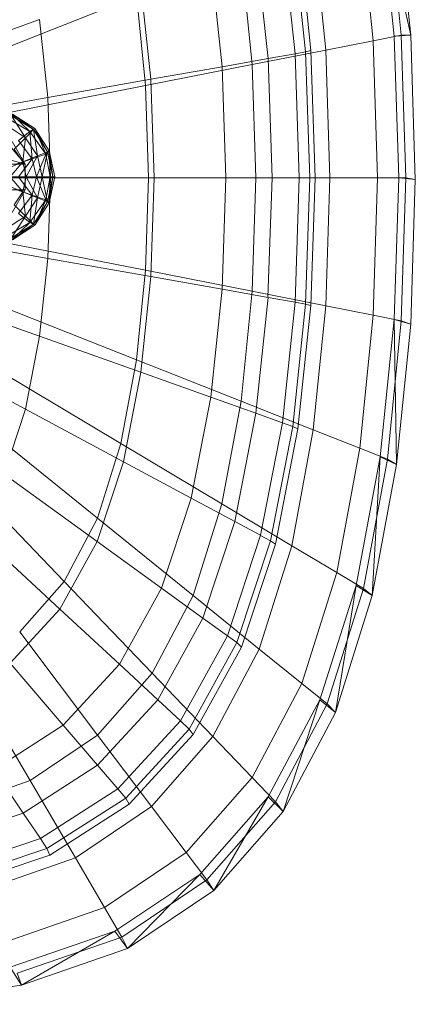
# Model space of a CAD drawing. Header units: metres. Extents: x 391.1 to 427.5, y 12.8 to 28.4.
# Tile 27 of 195: x 401.6666 to 401.7535, y 26.4261 to 26.6423. Entities that reach past the tile are written whole.
import ezdxf

# ---------------------------------------------------------------- set-up
doc = ezdxf.new("R2010")
doc.units = ezdxf.units.M
doc.layers.add('02_MOBILIARIO', color=7, linetype='Continuous', lineweight=18)
doc.layers.add('A-DETL-____-MBND', color=7, linetype='Continuous', lineweight=18)

# ---------------------------------------------------------------- blocks, each defined once
blk = doc.blocks.new('Family - Rentamans PA-152555-03_ELEC_P0A')
at = {"layer": 'A-DETL-____-MBND', "color": 253, "true_color": 0xaaaaaa}
for p, q in [((0.26192, 0.2141), (0.25887, 0.24449)), ((0.26398, 0.21415), (0.26089, 0.24493)), ((0.26035, 0.21386), (0.2573, 0.24402)), ((0.26398, 0.21415), (0.2573, 0.24402)), ((0.25575, 0.21289), (0.25282, 0.2421)), ((0.23919, 0.23784), (0.24205, 0.21072)), ((0.24532, 0.21083), (0.24258, 0.23805)), ((0.2358, 0.23649), (0.23859, 0.21004)), ((0.23806, 0.23729), (0.24088, 0.21045)), ((0.22995, 0.23441), (0.23263, 0.20898)), ((0.22913, 0.20764), (0.2267, 0.23178)), ((0.22004, 0.23089), (0.22254, 0.20719)), ((0.20468, 0.22542), (0.20689, 0.20442)), ((0.20373, 0.22269), (0.1733, 0.21066)), ((0.20373, 0.22269), (0.2057, 0.20303)), ((0.15302, 0.20705), (0.18245, 0.21752)), ((0.18245, 0.21752), (0.18425, 0.2004)), ((0.25576, 0.21288), (0.26192, 0.2141)), ((0.26398, 0.21415), (0.26035, 0.21386)), ((0.26192, 0.2141), (0.26398, 0.21415)), ((0.26293, 0.18276), (0.26192, 0.2141)), ((0.265, 0.1824), (0.26398, 0.21415)), ((0.24532, 0.21083), (0.25575, 0.21289)), ((0.25672, 0.18276), (0.25576, 0.21288)), ((0.26136, 0.18276), (0.26035, 0.21386)), ((0.22913, 0.20764), (0.24532, 0.21083)), ((0.23263, 0.20898), (0.23859, 0.21004)), ((0.23859, 0.21004), (0.24088, 0.21045)), ((0.23859, 0.21004), (0.2395, 0.18276)), ((0.24088, 0.21045), (0.24205, 0.21072)), ((0.24088, 0.21045), (0.24181, 0.18276)), ((0.24205, 0.21072), (0.24299, 0.18276)), ((0.24622, 0.18276), (0.24532, 0.21083)), ((0.2057, 0.20303), (0.22913, 0.20764)), ((0.22254, 0.20719), (0.23263, 0.20898)), ((0.22993, 0.18276), (0.22913, 0.20764)), ((0.23263, 0.20898), (0.23351, 0.18276)), ((0.20689, 0.20442), (0.22254, 0.20719)), ((0.22254, 0.20719), (0.22336, 0.18276)), ((0.18425, 0.2004), (0.20689, 0.20442)), ((0.20689, 0.20442), (0.20762, 0.18276)), ((0.2057, 0.20303), (0.17468, 0.19693)), ((0.2057, 0.20303), (0.20635, 0.18276)), ((0.18425, 0.2004), (0.15428, 0.19509)), ((0.18425, 0.2004), (0.18485, 0.18276)), ((0.17637, 0.19679), (0.18137, 0.19359)), ((0.18027, 0.19299), (0.17637, 0.19679)), ((0.17647, 0.19679), (0.18107, 0.19339)), ((0.18137, 0.19359), (0.17647, 0.19679)), ((0.17647, 0.19679), (0.18137, 0.19359)), ((0.17527, 0.19599), (0.18027, 0.19299)), ((0.17627, 0.19639), (0.17937, 0.19159)), ((0.18107, 0.19339), (0.17627, 0.19639)), ((0.17537, 0.19419), (0.17937, 0.19159)), ((0.17777, 0.19099), (0.18027, 0.19299)), ((0.18107, 0.19339), (0.17937, 0.19159)), ((0.18027, 0.19299), (0.18137, 0.19359)), ((0.18027, 0.19299), (0.18377, 0.18799)), ((0.18077, 0.18699), (0.18027, 0.19299)), ((0.18137, 0.19359), (0.18107, 0.19339)), ((0.18107, 0.19339), (0.18197, 0.18759)), ((0.18417, 0.18849), (0.18107, 0.19339)), ((0.18137, 0.19359), (0.18417, 0.18849)), ((0.18137, 0.19359), (0.18457, 0.18869)), ((0.18457, 0.18869), (0.18137, 0.19359)), ((0.18377, 0.18799), (0.18137, 0.19359)), ((0.17925, 0.18579), (0.16119, 0.19079)), ((0.17925, 0.18579), (0.17509, 0.19079)), ((0.17925, 0.18579), (0.17644, 0.19079)), ((0.17937, 0.19159), (0.17687, 0.18909)), ((0.17777, 0.19099), (0.18077, 0.18699)), ((0.17937, 0.19159), (0.17877, 0.18629)), ((0.17937, 0.19159), (0.18197, 0.18759)), ((0.17877, 0.18629), (0.17687, 0.18909)), ((0.18417, 0.18849), (0.18197, 0.18759)), ((0.18417, 0.18849), (0.18297, 0.18299)), ((0.18377, 0.18799), (0.18457, 0.18869)), ((0.18457, 0.18869), (0.18417, 0.18849)), ((0.18537, 0.18299), (0.18417, 0.18849)), ((0.18457, 0.18869), (0.18577, 0.18299)), ((0.18577, 0.18299), (0.18457, 0.18869)), ((0.18457, 0.18869), (0.18537, 0.18299)), ((0.18457, 0.18869), (0.18477, 0.18299)), ((0.17877, 0.18629), (0.17577, 0.18499)), ((0.17877, 0.18629), (0.17597, 0.18299)), ((0.17697, 0.18569), (0.18077, 0.18699)), ((0.17777, 0.18299), (0.18077, 0.18699)), ((0.18197, 0.18759), (0.17877, 0.18629)), ((0.17947, 0.18299), (0.17877, 0.18629)), ((0.18197, 0.18759), (0.17947, 0.18299)), ((0.18077, 0.18699), (0.18377, 0.18799)), ((0.18077, 0.18699), (0.18177, 0.18299)), ((0.18177, 0.18299), (0.18377, 0.18799)), ((0.18197, 0.18759), (0.18297, 0.18299)), ((0.18377, 0.18799), (0.18477, 0.18299)), ((0.15837, 0.18579), (0.17925, 0.18579)), ((0.178, 0.18579), (0.17925, 0.18579)), ((0.17925, 0.18019), (0.17925, 0.18579)), ((0.18485, 0.18276), (0.15469, 0.18276)), ((0.20635, 0.18276), (0.17514, 0.18276)), ((0.17947, 0.18299), (0.17597, 0.18299)), ((0.17877, 0.17969), (0.17597, 0.18299)), ((0.17777, 0.18299), (0.18177, 0.18299)), ((0.17777, 0.18299), (0.18077, 0.17899)), ((0.17947, 0.18299), (0.17877, 0.17969)), ((0.18297, 0.18299), (0.17947, 0.18299)), ((0.18197, 0.17839), (0.17947, 0.18299)), ((0.18077, 0.17899), (0.18177, 0.18299)), ((0.18177, 0.18299), (0.18477, 0.18299)), ((0.18177, 0.18299), (0.18377, 0.17799)), ((0.18297, 0.18299), (0.18197, 0.17839)), ((0.18537, 0.18299), (0.18297, 0.18299)), ((0.18297, 0.18299), (0.18417, 0.17749)), ((0.18477, 0.18299), (0.18377, 0.17799)), ((0.18537, 0.18299), (0.18417, 0.17749)), ((0.18485, 0.18276), (0.18425, 0.16511)), ((0.18457, 0.17729), (0.18577, 0.18299)), ((0.18577, 0.18299), (0.18457, 0.17729)), ((0.18457, 0.17729), (0.18537, 0.18299)), ((0.18477, 0.18299), (0.18457, 0.17729)), ((0.18477, 0.18299), (0.18577, 0.18299)), ((0.20762, 0.18276), (0.18485, 0.18276)), ((0.18577, 0.18299), (0.18537, 0.18299)), ((0.20635, 0.18276), (0.2057, 0.16248)), ((0.20635, 0.18276), (0.22993, 0.18276)), ((0.20762, 0.18276), (0.20689, 0.1611)), ((0.20762, 0.18276), (0.22336, 0.18276)), ((0.22336, 0.18276), (0.22254, 0.15832)), ((0.22336, 0.18276), (0.23351, 0.18276)), ((0.22913, 0.15787), (0.22993, 0.18276)), ((0.22993, 0.18276), (0.24622, 0.18276)), ((0.23351, 0.18276), (0.23262, 0.15653)), ((0.23351, 0.18276), (0.2395, 0.18276)), ((0.2395, 0.18276), (0.23859, 0.15548)), ((0.2395, 0.18276), (0.24181, 0.18276)), ((0.24181, 0.18276), (0.24088, 0.15507)), ((0.24181, 0.18276), (0.24299, 0.18276)), ((0.24299, 0.18276), (0.24205, 0.15479)), ((0.24532, 0.15469), (0.24622, 0.18276)), ((0.24622, 0.18276), (0.25672, 0.18276)), ((0.25576, 0.15263), (0.25672, 0.18276)), ((0.25672, 0.18276), (0.26293, 0.18276)), ((0.26035, 0.15166), (0.26136, 0.18276)), ((0.265, 0.1824), (0.26136, 0.18276)), ((0.26192, 0.15141), (0.26293, 0.18276)), ((0.26293, 0.18276), (0.265, 0.1824)), ((0.26398, 0.15065), (0.265, 0.1824)), ((0.15837, 0.18019), (0.17925, 0.18019)), ((0.17577, 0.18099), (0.17877, 0.17969)), ((0.17644, 0.17519), (0.17925, 0.18019)), ((0.17877, 0.17969), (0.17687, 0.17689)), ((0.17697, 0.18029), (0.18077, 0.17899)), ((0.17925, 0.18019), (0.178, 0.18019)), ((0.18197, 0.17839), (0.17877, 0.17969)), ((0.17877, 0.17969), (0.17937, 0.17439)), ((0.17777, 0.17499), (0.18077, 0.17899)), ((0.18197, 0.17839), (0.17937, 0.17439)), ((0.18077, 0.17899), (0.18027, 0.17299)), ((0.18377, 0.17799), (0.18027, 0.17299)), ((0.18077, 0.17899), (0.18377, 0.17799)), ((0.18107, 0.17259), (0.18197, 0.17839)), ((0.18417, 0.17749), (0.18107, 0.17259)), ((0.18377, 0.17799), (0.18137, 0.17239)), ((0.18417, 0.17749), (0.18137, 0.17239)), ((0.18137, 0.17239), (0.18457, 0.17729)), ((0.18457, 0.17729), (0.18137, 0.17239)), ((0.18417, 0.17749), (0.18197, 0.17839)), ((0.18377, 0.17799), (0.18457, 0.17729)), ((0.18457, 0.17729), (0.18417, 0.17749)), ((0.17687, 0.17689), (0.17937, 0.17439)), ((0.18027, 0.17299), (0.17527, 0.16999)), ((0.17937, 0.17439), (0.17537, 0.17179)), ((0.17937, 0.17439), (0.17627, 0.16959)), ((0.18027, 0.17299), (0.17637, 0.16919)), ((0.18027, 0.17299), (0.17777, 0.17499)), ((0.17937, 0.17439), (0.18107, 0.17259)), ((0.18137, 0.17239), (0.18027, 0.17299)), ((0.18107, 0.17259), (0.17627, 0.16959)), ((0.18137, 0.17239), (0.17637, 0.16919)), ((0.18107, 0.17259), (0.17647, 0.16919)), ((0.18137, 0.17239), (0.17647, 0.16919)), ((0.17647, 0.16919), (0.18137, 0.17239)), ((0.18137, 0.17239), (0.18107, 0.17259)), ((0.18425, 0.16511), (0.15428, 0.17043)), ((0.2057, 0.16248), (0.17468, 0.16859)), ((0.18425, 0.16511), (0.18245, 0.148)), ((0.20689, 0.1611), (0.18425, 0.16511)), ((0.2057, 0.16248), (0.20373, 0.14283)), ((0.2057, 0.16248), (0.22913, 0.15787)), ((0.20689, 0.1611), (0.20468, 0.14009)), ((0.22254, 0.15832), (0.20689, 0.1611)), ((0.18245, 0.148), (0.15302, 0.15847)), ((0.22254, 0.15832), (0.22004, 0.13463)), ((0.22254, 0.15832), (0.23263, 0.15653)), ((0.2267, 0.13374), (0.22913, 0.15787)), ((0.22913, 0.15787), (0.24532, 0.15469)), ((0.23263, 0.15653), (0.22995, 0.13111)), ((0.23263, 0.15653), (0.23859, 0.15548)), ((0.20373, 0.14283), (0.1733, 0.15486)), ((0.23859, 0.15548), (0.2358, 0.12902)), ((0.24088, 0.15507), (0.23806, 0.12822)), ((0.23859, 0.15548), (0.24088, 0.15507)), ((0.24205, 0.15479), (0.23919, 0.12768)), ((0.24088, 0.15507), (0.24205, 0.15479)), ((0.24258, 0.12746), (0.24532, 0.15469)), ((0.24532, 0.15469), (0.25575, 0.15263)), ((0.25282, 0.12342), (0.25575, 0.15263)), ((0.25576, 0.15263), (0.26192, 0.15142)), ((0.2573, 0.1215), (0.26035, 0.15166)), ((0.25887, 0.12102), (0.26192, 0.15141)), ((0.26089, 0.11987), (0.26035, 0.15166)), ((0.26035, 0.15166), (0.26398, 0.15065)), ((0.26192, 0.15141), (0.26398, 0.15065)), ((0.26089, 0.11987), (0.26398, 0.15065)), ((0.17934, 0.13201), (0.15084, 0.14729)), ((0.18245, 0.148), (0.17934, 0.13201)), ((0.20468, 0.14009), (0.18245, 0.148)), ((0.20373, 0.14283), (0.20031, 0.12445)), ((0.2267, 0.13374), (0.20373, 0.14283)), ((0.20031, 0.12445), (0.17092, 0.14201)), ((0.20468, 0.14009), (0.20086, 0.12046)), ((0.22004, 0.13463), (0.20468, 0.14009)), ((0.22004, 0.13463), (0.21574, 0.11248)), ((0.22995, 0.13111), (0.22004, 0.13463)), ((0.17934, 0.13201), (0.17464, 0.11773)), ((0.20086, 0.12046), (0.17934, 0.13201)), ((0.22251, 0.11118), (0.2267, 0.13374)), ((0.24258, 0.12746), (0.2267, 0.13374)), ((0.19515, 0.10805), (0.16731, 0.13056)), ((0.22995, 0.13111), (0.22533, 0.10733)), ((0.22995, 0.13111), (0.2358, 0.12902)), ((0.2358, 0.12902), (0.23099, 0.1043)), ((0.23806, 0.12822), (0.23317, 0.10312)), ((0.23919, 0.12768), (0.23426, 0.10233)), ((0.2358, 0.12902), (0.23806, 0.12822)), ((0.23806, 0.12822), (0.23919, 0.12768)), ((0.23785, 0.10202), (0.24258, 0.12746)), ((0.25282, 0.12342), (0.24258, 0.12746)), ((0.20031, 0.12445), (0.19515, 0.10805)), ((0.22251, 0.11118), (0.20031, 0.12445)), ((0.24775, 0.09611), (0.25282, 0.12342)), ((0.25887, 0.12102), (0.25282, 0.12342)), ((0.25202, 0.0933), (0.2573, 0.1215)), ((0.25554, 0.09109), (0.2573, 0.1215)), ((0.2573, 0.1215), (0.26089, 0.11987)), ((0.18781, 0.09417), (0.16218, 0.12086)), ((0.20086, 0.12046), (0.19509, 0.10294)), ((0.21574, 0.11248), (0.20086, 0.12046)), ((0.25359, 0.09261), (0.25887, 0.12102)), ((0.25554, 0.09109), (0.26089, 0.11987)), ((0.26089, 0.11987), (0.25887, 0.12102)), ((0.19509, 0.10294), (0.17464, 0.11773)), ((0.21574, 0.11248), (0.20923, 0.09272)), ((0.22533, 0.10733), (0.21574, 0.11248)), ((0.21618, 0.09106), (0.22251, 0.11118)), ((0.23785, 0.10202), (0.22251, 0.11118)), ((0.19515, 0.10805), (0.18781, 0.09417)), ((0.21618, 0.09106), (0.19515, 0.10805)), ((0.22533, 0.10733), (0.21834, 0.08613)), ((0.23099, 0.1043), (0.22533, 0.10733)), ((0.18688, 0.08811), (0.16795, 0.10565)), ((0.23099, 0.1043), (0.22372, 0.08223)), ((0.23099, 0.10429), (0.23317, 0.10312)), ((0.19509, 0.10294), (0.18688, 0.08811)), ((0.20923, 0.09272), (0.19509, 0.10294)), ((0.23317, 0.10312), (0.2258, 0.08073)), ((0.23426, 0.10233), (0.22681, 0.07971)), ((0.23071, 0.07931), (0.23785, 0.10202)), ((0.23317, 0.10312), (0.23426, 0.10233)), ((0.24775, 0.09611), (0.23785, 0.10202)), ((0.24008, 0.07174), (0.24775, 0.09611)), ((0.25359, 0.09261), (0.24775, 0.09611)), ((0.18781, 0.09417), (0.17806, 0.08308)), ((0.20717, 0.07402), (0.18781, 0.09417)), ((0.24405, 0.06815), (0.25202, 0.0933)), ((0.24746, 0.06542), (0.25202, 0.0933)), ((0.25202, 0.0933), (0.25554, 0.09109)), ((0.20923, 0.09272), (0.19996, 0.07599)), ((0.20717, 0.07402), (0.21618, 0.09106)), ((0.21834, 0.08613), (0.20923, 0.09272)), ((0.23071, 0.07931), (0.21618, 0.09106)), ((0.24562, 0.06727), (0.25359, 0.09261)), ((0.24746, 0.06542), (0.25554, 0.09109)), ((0.25554, 0.09109), (0.25359, 0.09261)), ((0.18688, 0.08811), (0.17596, 0.07625)), ((0.19996, 0.07599), (0.18688, 0.08811)), ((0.21834, 0.08613), (0.20839, 0.06817)), ((0.22372, 0.08223), (0.21834, 0.08613)), ((0.19519, 0.0604), (0.17806, 0.08308)), ((0.22372, 0.08223), (0.21338, 0.06355)), ((0.2258, 0.08073), (0.22372, 0.08223)), ((0.2258, 0.08073), (0.2153, 0.06177)), ((0.2258, 0.08073), (0.22681, 0.07971)), ((0.22681, 0.07971), (0.21621, 0.06056)), ((0.22054, 0.06009), (0.23071, 0.07931)), ((0.24008, 0.07174), (0.23071, 0.07931)), ((0.17596, 0.07625), (0.18765, 0.06261)), ((0.19996, 0.07599), (0.18765, 0.06261)), ((0.20839, 0.06817), (0.19996, 0.07599)), ((0.16597, 0.07496), (0.18036, 0.05043)), ((0.19519, 0.0604), (0.20717, 0.07402)), ((0.22054, 0.06009), (0.20717, 0.07402)), ((0.22917, 0.05111), (0.24008, 0.07174)), ((0.24562, 0.06727), (0.24008, 0.07174)), ((0.20839, 0.06817), (0.19518, 0.05382)), ((0.21338, 0.06355), (0.20839, 0.06817)), ((0.2327, 0.04685), (0.24405, 0.06815)), ((0.23426, 0.04581), (0.24562, 0.06727)), ((0.23596, 0.04368), (0.24405, 0.06815)), ((0.24405, 0.06815), (0.24746, 0.06542)), ((0.24562, 0.06727), (0.24746, 0.06542)), ((0.23596, 0.04368), (0.24746, 0.06542)), ((0.21338, 0.06355), (0.19963, 0.04862)), ((0.2153, 0.06177), (0.21338, 0.06355)), ((0.18765, 0.06261), (0.17239, 0.05283)), ((0.18765, 0.06261), (0.19518, 0.05382)), ((0.2153, 0.06177), (0.20135, 0.04662)), ((0.21621, 0.06056), (0.20212, 0.04526)), ((0.21621, 0.06056), (0.2153, 0.06177)), ((0.18036, 0.05043), (0.19519, 0.0604)), ((0.20704, 0.04473), (0.19519, 0.0604)), ((0.20704, 0.04473), (0.22054, 0.06009)), ((0.22917, 0.05111), (0.22054, 0.06009)), ((0.17239, 0.05283), (0.17881, 0.04332)), ((0.19518, 0.05382), (0.17881, 0.04332)), ((0.19518, 0.05382), (0.19963, 0.04862)), ((0.18036, 0.05043), (0.1621, 0.04411)), ((0.18036, 0.05043), (0.1903, 0.03348)), ((0.21467, 0.03462), (0.22917, 0.05111)), ((0.22917, 0.05111), (0.23426, 0.04581)), ((0.19963, 0.04862), (0.1826, 0.0377)), ((0.19963, 0.04862), (0.20135, 0.04662)), ((0.20135, 0.04662), (0.18406, 0.03553)), ((0.20135, 0.04662), (0.20212, 0.04526)), ((0.21762, 0.02983), (0.2327, 0.04685)), ((0.21918, 0.02865), (0.23426, 0.04581)), ((0.22069, 0.0263), (0.2327, 0.04685)), ((0.2327, 0.04685), (0.23596, 0.04368)), ((0.23426, 0.04581), (0.23596, 0.04368)), ((0.17881, 0.04332), (0.15867, 0.03665)), ((0.17881, 0.04332), (0.1826, 0.0377)), ((0.20212, 0.04526), (0.18466, 0.03406)), ((0.1903, 0.03348), (0.20704, 0.04473)), ((0.20704, 0.04473), (0.21467, 0.03462)), ((0.22069, 0.0263), (0.23596, 0.04368)), ((0.1826, 0.0377), (0.16165, 0.03076)), ((0.1826, 0.0377), (0.18406, 0.03553)), ((0.18406, 0.03553), (0.1628, 0.0285)), ((0.18406, 0.03553), (0.18466, 0.03406)), ((0.19671, 0.02256), (0.21467, 0.03462)), ((0.21467, 0.03462), (0.21918, 0.02865)), ((0.18466, 0.03406), (0.16318, 0.02695)), ((0.16971, 0.02635), (0.1903, 0.03348)), ((0.1903, 0.03348), (0.19671, 0.02256)), ((0.19894, 0.01737), (0.21762, 0.02983)), ((0.2005, 0.0161), (0.21918, 0.02865)), ((0.20176, 0.01359), (0.21762, 0.02983)), ((0.21762, 0.02983), (0.22069, 0.0263)), ((0.21918, 0.02865), (0.22069, 0.0263)), ((0.20176, 0.01359), (0.22069, 0.0263)), ((0.17461, 0.0149), (0.19671, 0.02256)), ((0.19671, 0.02256), (0.2005, 0.0161)), ((0.17596, 0.00947), (0.19894, 0.01737)), ((0.17848, 0.00552), (0.19894, 0.01737)), ((0.19894, 0.01737), (0.20176, 0.01359)), ((0.17751, 0.00814), (0.2005, 0.0161)), ((0.2005, 0.0161), (0.20176, 0.01359)), ((0.17848, 0.00552), (0.20176, 0.01359)), ((0.17596, 0.00947), (0.17848, 0.00552)), ((0.17751, 0.00814), (0.17848, 0.00552)), ((0.14736, 0.00133), (0.17848, 0.00552))]:
    blk.add_line(p, q, dxfattribs=at)
blk = doc.blocks.new('LONDR55-XX_ZZ-ARQ-CAA-M3D-Londres55_ifc-1-03_ELEC_P0A')
at = {"layer": '02_MOBILIARIO', "color": 253, "lineweight": 18, "true_color": 0xaaaaaa}
blk.add_blockref('Family - Rentamans PA-152555-03_ELEC_P0A', (401.48854, 26.4248), dxfattribs=at)

msp = doc.modelspace()

# ---------------------------------------------------------------- block references
at = {"lineweight": 5}
msp.add_blockref('LONDR55-XX_ZZ-ARQ-CAA-M3D-Londres55_ifc-1-03_ELEC_P0A', (0, 0), dxfattribs=at)

doc.saveas('drawing.dxf')
